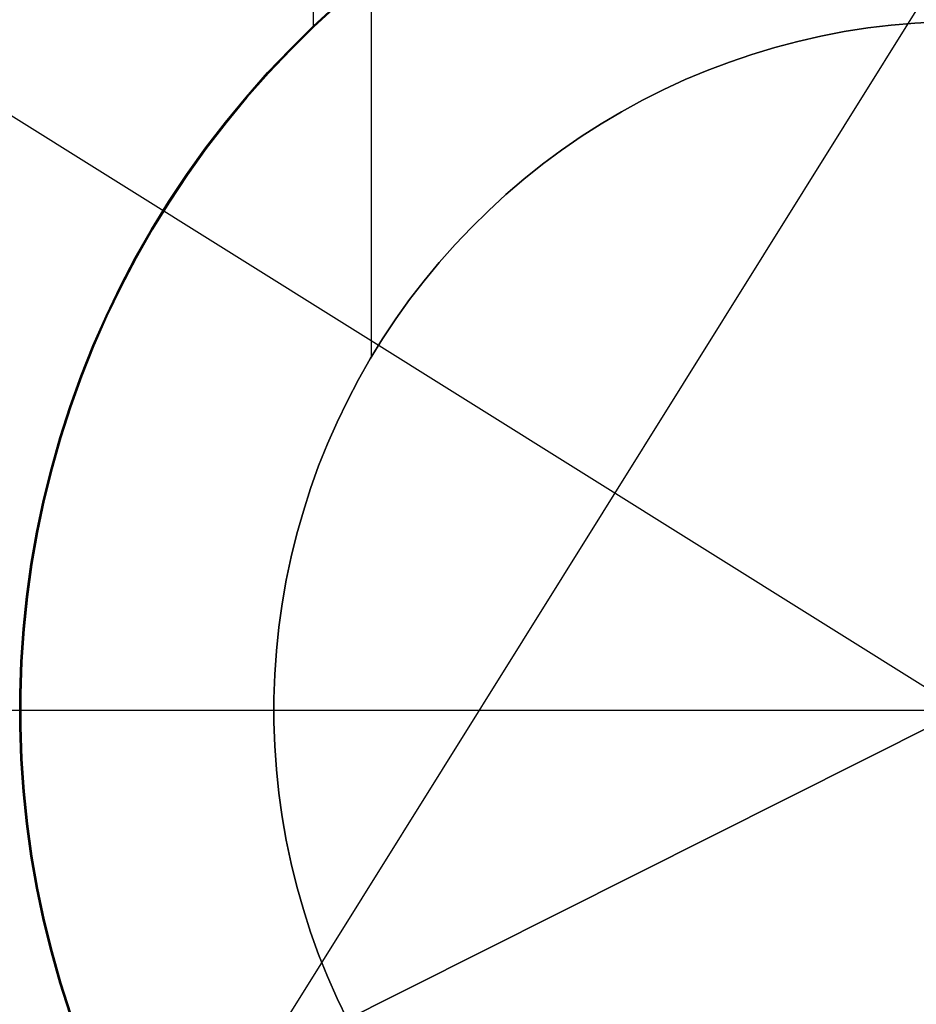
# Model space of a CAD drawing. Header units: millimetres. Extents: x 6038 to 7358, y -8545 to -7225.
# Tile 122 of 256: x 6680 to 6697, y -7890 to -7871. Entities that reach past the tile are written whole.
import ezdxf

# ---------------------------------------------------------------- set-up
doc = ezdxf.new("R2010")
doc.units = ezdxf.units.MM
doc.layers.add('color', color=7, linetype='Continuous')
doc.layers.add('luz', color=7, linetype='Continuous')

msp = doc.modelspace()

# ---------------------------------------------------------------- linework, layer by layer
at = {"color": 7, "true_color": 0xffffff}
for p, q in [((6685.828, -7863.036, 108.234), (6685.828, -7871.539, 108.234)), ((6686.943, -7864.968, 144.2), (6686.943, -7877.876, 144.2)), ((6685.827, -7871.513, 51.1), (6686.289, -7871.09, 51.1)), ((6686.289, -7871.09, 43.5), (6685.827, -7871.513, 43.5)), ((6686.289, -7871.09, 47.3), (6685.827, -7871.513, 47.3)), ((6685.827, -7871.513, 51.1), (6686.289, -7871.09, 51.1)), ((6685.84, -7871.527, 108.234), (6686.301, -7871.104, 108.234)), ((6686.301, -7871.104, 105.1), (6685.84, -7871.527, 105.1)), ((6685.84, -7871.527, 108.234), (6686.301, -7871.104, 108.234)), ((6686.301, -7871.104, 106.667), (6685.84, -7871.527, 106.667)), ((6686.301, -7871.104, 105.1), (6685.84, -7871.527, 105.1)), ((6696.947, -7871.492, 199.6), (6697.402, -7871.452, 199.6)), ((6697.402, -7871.452, 144.2), (6696.947, -7871.492, 144.2)), ((6696.947, -7871.492, 199.6), (6697.402, -7871.452, 199.6)), ((6697.402, -7871.452, 171.9), (6696.947, -7871.492, 171.9)), ((6697.402, -7871.452, 144.2), (6696.947, -7871.492, 144.2)), ((6697.402, -7871.452, 199.6), (6697.859, -7871.428, 199.6)), ((6697.859, -7871.428, 144.2), (6697.402, -7871.452, 144.2)), ((6697.402, -7871.452, 199.6), (6697.859, -7871.428, 199.6)), ((6697.859, -7871.428, 171.9), (6697.402, -7871.452, 171.9)), ((6697.859, -7871.428, 144.2), (6697.402, -7871.452, 144.2)), ((6685.381, -7871.952, 51.1), (6685.827, -7871.513, 51.1)), ((6685.827, -7871.513, 43.5), (6685.381, -7871.952, 43.5)), ((6685.827, -7871.513, 47.3), (6685.381, -7871.952, 47.3)), ((6685.381, -7871.952, 51.1), (6685.827, -7871.513, 51.1)), ((6685.394, -7871.966, 108.234), (6685.84, -7871.527, 108.234)), ((6685.84, -7871.527, 105.1), (6685.394, -7871.966, 105.1)), ((6685.394, -7871.966, 108.234), (6685.84, -7871.527, 108.234)), ((6685.84, -7871.527, 106.667), (6685.394, -7871.966, 106.667)), ((6685.84, -7871.527, 105.1), (6685.394, -7871.966, 105.1)), ((6695.592, -7871.704, 199.6), (6696.041, -7871.617, 199.6)), ((6696.041, -7871.617, 144.2), (6695.592, -7871.704, 144.2)), ((6695.592, -7871.704, 199.6), (6696.041, -7871.617, 199.6)), ((6696.041, -7871.617, 171.9), (6695.592, -7871.704, 171.9)), ((6696.041, -7871.617, 144.2), (6695.592, -7871.704, 144.2)), ((6696.041, -7871.617, 199.6), (6696.493, -7871.547, 199.6)), ((6696.493, -7871.547, 144.2), (6696.041, -7871.617, 144.2)), ((6696.041, -7871.617, 199.6), (6696.493, -7871.547, 199.6)), ((6696.493, -7871.547, 171.9), (6696.041, -7871.617, 171.9)), ((6696.493, -7871.547, 144.2), (6696.041, -7871.617, 144.2)), ((6696.493, -7871.547, 199.6), (6696.947, -7871.492, 199.6)), ((6696.947, -7871.492, 144.2), (6696.493, -7871.547, 144.2)), ((6696.493, -7871.547, 199.6), (6696.947, -7871.492, 199.6)), ((6696.947, -7871.492, 171.9), (6696.493, -7871.547, 171.9)), ((6696.947, -7871.492, 144.2), (6696.493, -7871.547, 144.2)), ((6694.704, -7871.923, 199.6), (6695.146, -7871.805, 199.6)), ((6695.146, -7871.805, 144.2), (6694.704, -7871.923, 144.2)), ((6694.704, -7871.923, 199.6), (6695.146, -7871.805, 199.6)), ((6695.146, -7871.805, 171.9), (6694.704, -7871.923, 171.9)), ((6695.146, -7871.805, 144.2), (6694.704, -7871.923, 144.2)), ((6695.146, -7871.805, 199.6), (6695.592, -7871.704, 199.6)), ((6695.592, -7871.704, 144.2), (6695.146, -7871.805, 144.2)), ((6695.146, -7871.805, 199.6), (6695.592, -7871.704, 199.6)), ((6695.592, -7871.704, 171.9), (6695.146, -7871.805, 171.9)), ((6695.592, -7871.704, 144.2), (6695.146, -7871.805, 144.2)), ((6684.95, -7872.406, 51.1), (6685.381, -7871.952, 51.1)), ((6685.381, -7871.952, 43.5), (6684.95, -7872.406, 43.5)), ((6685.381, -7871.952, 47.3), (6684.95, -7872.406, 47.3)), ((6684.95, -7872.406, 51.1), (6685.381, -7871.952, 51.1)), ((6684.964, -7872.419, 108.234), (6685.394, -7871.966, 108.234)), ((6685.394, -7871.966, 105.1), (6684.964, -7872.419, 105.1)), ((6684.964, -7872.419, 108.234), (6685.394, -7871.966, 108.234)), ((6685.394, -7871.966, 106.667), (6684.964, -7872.419, 106.667)), ((6685.394, -7871.966, 105.1), (6684.964, -7872.419, 105.1)), ((6693.834, -7872.202, 199.6), (6694.267, -7872.055, 199.6)), ((6694.267, -7872.055, 144.2), (6693.834, -7872.202, 144.2)), ((6693.834, -7872.202, 199.6), (6694.267, -7872.055, 199.6)), ((6694.267, -7872.055, 171.9), (6693.834, -7872.202, 171.9)), ((6694.267, -7872.055, 144.2), (6693.834, -7872.202, 144.2)), ((6694.267, -7872.055, 199.6), (6694.704, -7871.923, 199.6)), ((6694.704, -7871.923, 144.2), (6694.267, -7872.055, 144.2)), ((6694.267, -7872.055, 199.6), (6694.704, -7871.923, 199.6)), ((6694.704, -7871.923, 171.9), (6694.267, -7872.055, 171.9)), ((6694.704, -7871.923, 144.2), (6694.267, -7872.055, 144.2)), ((6693.406, -7872.364, 199.6), (6693.834, -7872.202, 199.6)), ((6693.834, -7872.202, 144.2), (6693.406, -7872.364, 144.2)), ((6693.406, -7872.364, 199.6), (6693.834, -7872.202, 199.6)), ((6693.834, -7872.202, 171.9), (6693.406, -7872.364, 171.9)), ((6693.834, -7872.202, 144.2), (6693.406, -7872.364, 144.2)), ((6684.534, -7872.875, 51.1), (6684.95, -7872.406, 51.1)), ((6684.95, -7872.406, 43.5), (6684.534, -7872.875, 43.5)), ((6684.95, -7872.406, 47.3), (6684.534, -7872.875, 47.3)), ((6684.534, -7872.875, 51.1), (6684.95, -7872.406, 51.1)), ((6684.549, -7872.887, 108.234), (6684.964, -7872.419, 108.234)), ((6684.964, -7872.419, 105.1), (6684.549, -7872.887, 105.1)), ((6684.549, -7872.887, 108.234), (6684.964, -7872.419, 108.234)), ((6684.964, -7872.419, 106.667), (6684.549, -7872.887, 106.667)), ((6684.964, -7872.419, 105.1), (6684.549, -7872.887, 105.1)), ((6692.984, -7872.541, 199.6), (6693.406, -7872.364, 199.6)), ((6693.406, -7872.364, 144.2), (6692.984, -7872.541, 144.2)), ((6692.984, -7872.541, 199.6), (6693.406, -7872.364, 199.6)), ((6693.406, -7872.364, 171.9), (6692.984, -7872.541, 171.9)), ((6693.406, -7872.364, 144.2), (6692.984, -7872.541, 144.2)), ((6692.569, -7872.732, 199.6), (6692.984, -7872.541, 199.6)), ((6692.984, -7872.541, 144.2), (6692.569, -7872.732, 144.2)), ((6692.569, -7872.732, 199.6), (6692.984, -7872.541, 199.6)), ((6692.984, -7872.541, 171.9), (6692.569, -7872.732, 171.9)), ((6692.984, -7872.541, 144.2), (6692.569, -7872.732, 144.2)), ((6692.161, -7872.938, 199.6), (6692.569, -7872.732, 199.6)), ((6692.569, -7872.732, 144.2), (6692.161, -7872.938, 144.2)), ((6692.161, -7872.938, 199.6), (6692.569, -7872.732, 199.6)), ((6692.569, -7872.732, 171.9), (6692.161, -7872.938, 171.9)), ((6692.569, -7872.732, 144.2), (6692.161, -7872.938, 144.2)), ((6684.136, -7873.358, 51.1), (6684.534, -7872.875, 51.1)), ((6684.534, -7872.875, 43.5), (6684.136, -7873.358, 43.5)), ((6684.534, -7872.875, 47.3), (6684.136, -7873.358, 47.3)), ((6684.136, -7873.358, 51.1), (6684.534, -7872.875, 51.1)), ((6684.151, -7873.37, 108.234), (6684.549, -7872.887, 108.234)), ((6684.549, -7872.887, 105.1), (6684.151, -7873.37, 105.1)), ((6684.151, -7873.37, 108.234), (6684.549, -7872.887, 108.234)), ((6684.549, -7872.887, 106.667), (6684.151, -7873.37, 106.667)), ((6684.549, -7872.887, 105.1), (6684.151, -7873.37, 105.1)), ((6691.759, -7873.157, 199.6), (6692.161, -7872.938, 199.6)), ((6692.161, -7872.938, 144.2), (6691.759, -7873.157, 144.2)), ((6691.759, -7873.157, 199.6), (6692.161, -7872.938, 199.6)), ((6692.161, -7872.938, 171.9), (6691.759, -7873.157, 171.9)), ((6692.161, -7872.938, 144.2), (6691.759, -7873.157, 144.2)), ((6691.366, -7873.39, 199.6), (6691.759, -7873.157, 199.6)), ((6691.759, -7873.157, 144.2), (6691.366, -7873.39, 144.2)), ((6691.366, -7873.39, 199.6), (6691.759, -7873.157, 199.6)), ((6691.759, -7873.157, 171.9), (6691.366, -7873.39, 171.9)), ((6691.759, -7873.157, 144.2), (6691.366, -7873.39, 144.2)), ((6683.754, -7873.854, 51.1), (6684.136, -7873.358, 51.1)), ((6684.136, -7873.358, 43.5), (6683.754, -7873.854, 43.5)), ((6684.136, -7873.358, 47.3), (6683.754, -7873.854, 47.3)), ((6683.754, -7873.854, 51.1), (6684.136, -7873.358, 51.1)), ((6683.769, -7873.865, 108.234), (6684.151, -7873.37, 108.234)), ((6684.151, -7873.37, 105.1), (6683.769, -7873.865, 105.1)), ((6683.769, -7873.865, 108.234), (6684.151, -7873.37, 108.234)), ((6684.151, -7873.37, 106.667), (6683.769, -7873.865, 106.667)), ((6684.151, -7873.37, 105.1), (6683.769, -7873.865, 105.1)), ((6690.981, -7873.637, 199.6), (6691.366, -7873.39, 199.6)), ((6691.366, -7873.39, 144.2), (6690.981, -7873.637, 144.2)), ((6690.981, -7873.637, 199.6), (6691.366, -7873.39, 199.6)), ((6691.366, -7873.39, 171.9), (6690.981, -7873.637, 171.9)), ((6691.366, -7873.39, 144.2), (6690.981, -7873.637, 144.2)), ((6690.605, -7873.897, 199.6), (6690.981, -7873.637, 199.6)), ((6690.981, -7873.637, 144.2), (6690.605, -7873.897, 144.2)), ((6690.605, -7873.897, 199.6), (6690.981, -7873.637, 199.6)), ((6690.981, -7873.637, 171.9), (6690.605, -7873.897, 171.9)), ((6690.981, -7873.637, 144.2), (6690.605, -7873.897, 144.2)), ((6683.389, -7874.363, 51.1), (6683.754, -7873.854, 51.1)), ((6683.754, -7873.854, 43.5), (6683.389, -7874.363, 43.5)), ((6683.754, -7873.854, 47.3), (6683.389, -7874.363, 47.3)), ((6683.389, -7874.363, 51.1), (6683.754, -7873.854, 51.1)), ((6683.405, -7874.374, 108.234), (6683.769, -7873.865, 108.234)), ((6683.769, -7873.865, 105.1), (6683.405, -7874.374, 105.1)), ((6683.405, -7874.374, 108.234), (6683.769, -7873.865, 108.234)), ((6683.769, -7873.865, 106.667), (6683.405, -7874.374, 106.667)), ((6683.769, -7873.865, 105.1), (6683.405, -7874.374, 105.1)), ((6690.238, -7874.169, 199.6), (6690.605, -7873.897, 199.6)), ((6690.605, -7873.897, 144.2), (6690.238, -7874.169, 144.2)), ((6690.238, -7874.169, 199.6), (6690.605, -7873.897, 199.6)), ((6690.605, -7873.897, 171.9), (6690.238, -7874.169, 171.9)), ((6690.605, -7873.897, 144.2), (6690.238, -7874.169, 144.2)), ((6689.88, -7874.455, 199.6), (6690.238, -7874.169, 199.6)), ((6690.238, -7874.169, 144.2), (6689.88, -7874.455, 144.2)), ((6689.88, -7874.455, 199.6), (6690.238, -7874.169, 199.6)), ((6690.238, -7874.169, 171.9), (6689.88, -7874.455, 171.9)), ((6690.238, -7874.169, 144.2), (6689.88, -7874.455, 144.2)), ((6683.042, -7874.884, 51.1), (6683.389, -7874.363, 51.1)), ((6683.389, -7874.363, 43.5), (6683.042, -7874.884, 43.5)), ((6683.389, -7874.363, 47.3), (6683.042, -7874.884, 47.3)), ((6683.042, -7874.884, 51.1), (6683.389, -7874.363, 51.1)), ((6683.059, -7874.895, 108.234), (6683.405, -7874.374, 108.234)), ((6683.405, -7874.374, 105.1), (6683.059, -7874.895, 105.1)), ((6683.059, -7874.895, 108.234), (6683.405, -7874.374, 108.234)), ((6683.405, -7874.374, 106.667), (6683.059, -7874.895, 106.667)), ((6683.405, -7874.374, 105.1), (6683.059, -7874.895, 105.1)), ((6689.533, -7874.752, 199.6), (6689.88, -7874.455, 199.6)), ((6689.88, -7874.455, 144.2), (6689.533, -7874.752, 144.2)), ((6689.533, -7874.752, 199.6), (6689.88, -7874.455, 199.6)), ((6689.88, -7874.455, 171.9), (6689.533, -7874.752, 171.9)), ((6689.88, -7874.455, 144.2), (6689.533, -7874.752, 144.2)), ((6682.714, -7875.417, 51.1), (6683.042, -7874.884, 51.1)), ((6683.042, -7874.884, 43.5), (6682.714, -7875.417, 43.5)), ((6683.042, -7874.884, 47.3), (6682.714, -7875.417, 47.3)), ((6682.714, -7875.417, 51.1), (6683.042, -7874.884, 51.1)), ((6682.73, -7875.427, 108.234), (6683.059, -7874.895, 108.234)), ((6683.059, -7874.895, 105.1), (6682.73, -7875.427, 105.1)), ((6682.73, -7875.427, 108.234), (6683.059, -7874.895, 108.234)), ((6683.059, -7874.895, 106.667), (6682.73, -7875.427, 106.667)), ((6683.059, -7874.895, 105.1), (6682.73, -7875.427, 105.1)), ((6689.196, -7875.061, 199.6), (6689.533, -7874.752, 199.6)), ((6689.533, -7874.752, 144.2), (6689.196, -7875.061, 144.2)), ((6689.196, -7875.061, 199.6), (6689.533, -7874.752, 199.6)), ((6689.533, -7874.752, 171.9), (6689.196, -7875.061, 171.9)), ((6689.533, -7874.752, 144.2), (6689.196, -7875.061, 144.2)), ((6688.87, -7875.381, 199.6), (6689.196, -7875.061, 199.6)), ((6689.196, -7875.061, 144.2), (6688.87, -7875.381, 144.2)), ((6688.87, -7875.381, 199.6), (6689.196, -7875.061, 199.6)), ((6689.196, -7875.061, 171.9), (6688.87, -7875.381, 171.9)), ((6689.196, -7875.061, 144.2), (6688.87, -7875.381, 144.2)), ((6682.404, -7875.961, 51.1), (6682.714, -7875.417, 51.1)), ((6682.714, -7875.417, 43.5), (6682.404, -7875.961, 43.5)), ((6682.714, -7875.417, 47.3), (6682.404, -7875.961, 47.3)), ((6682.404, -7875.961, 51.1), (6682.714, -7875.417, 51.1)), ((6682.421, -7875.971, 108.234), (6682.73, -7875.427, 108.234)), ((6682.73, -7875.427, 105.1), (6682.421, -7875.971, 105.1)), ((6682.421, -7875.971, 108.234), (6682.73, -7875.427, 108.234)), ((6682.73, -7875.427, 106.667), (6682.421, -7875.971, 106.667)), ((6682.73, -7875.427, 105.1), (6682.421, -7875.971, 105.1)), ((6688.555, -7875.713, 199.6), (6688.87, -7875.381, 199.6)), ((6688.87, -7875.381, 144.2), (6688.555, -7875.713, 144.2)), ((6688.555, -7875.713, 199.6), (6688.87, -7875.381, 199.6)), ((6688.87, -7875.381, 171.9), (6688.555, -7875.713, 171.9)), ((6688.87, -7875.381, 144.2), (6688.555, -7875.713, 144.2)), ((6688.251, -7876.055, 199.6), (6688.555, -7875.713, 199.6)), ((6688.555, -7875.713, 144.2), (6688.251, -7876.055, 144.2)), ((6688.251, -7876.055, 199.6), (6688.555, -7875.713, 199.6)), ((6688.555, -7875.713, 171.9), (6688.251, -7876.055, 171.9)), ((6688.555, -7875.713, 144.2), (6688.251, -7876.055, 144.2)), ((6682.113, -7876.516, 51.1), (6682.404, -7875.961, 51.1)), ((6682.404, -7875.961, 43.5), (6682.113, -7876.516, 43.5)), ((6682.404, -7875.961, 47.3), (6682.113, -7876.516, 47.3)), ((6682.113, -7876.516, 51.1), (6682.404, -7875.961, 51.1)), ((6682.13, -7876.524, 108.234), (6682.421, -7875.971, 108.234)), ((6682.421, -7875.971, 105.1), (6682.13, -7876.524, 105.1)), ((6682.13, -7876.524, 108.234), (6682.421, -7875.971, 108.234)), ((6682.421, -7875.971, 106.667), (6682.13, -7876.524, 106.667)), ((6682.421, -7875.971, 105.1), (6682.13, -7876.524, 105.1)), ((6687.96, -7876.408, 199.6), (6688.251, -7876.055, 199.6)), ((6688.251, -7876.055, 144.2), (6687.96, -7876.408, 144.2)), ((6687.96, -7876.408, 199.6), (6688.251, -7876.055, 199.6)), ((6688.251, -7876.055, 171.9), (6687.96, -7876.408, 171.9)), ((6688.251, -7876.055, 144.2), (6687.96, -7876.408, 144.2)), ((6687.681, -7876.77, 199.6), (6687.96, -7876.408, 199.6)), ((6687.96, -7876.408, 144.2), (6687.681, -7876.77, 144.2)), ((6687.681, -7876.77, 199.6), (6687.96, -7876.408, 199.6)), ((6687.96, -7876.408, 171.9), (6687.681, -7876.77, 171.9)), ((6687.96, -7876.408, 144.2), (6687.681, -7876.77, 144.2)), ((6681.841, -7877.08, 51.1), (6682.113, -7876.516, 51.1)), ((6682.113, -7876.516, 43.5), (6681.841, -7877.08, 43.5)), ((6682.113, -7876.516, 47.3), (6681.841, -7877.08, 47.3)), ((6681.841, -7877.08, 51.1), (6682.113, -7876.516, 51.1)), ((6681.859, -7877.088, 108.234), (6682.13, -7876.524, 108.234)), ((6682.13, -7876.524, 105.1), (6681.859, -7877.088, 105.1)), ((6681.859, -7877.088, 108.234), (6682.13, -7876.524, 108.234)), ((6682.13, -7876.524, 106.667), (6681.859, -7877.088, 106.667)), ((6682.13, -7876.524, 105.1), (6681.859, -7877.088, 105.1)), ((6687.415, -7877.142, 199.6), (6687.681, -7876.77, 199.6)), ((6687.681, -7876.77, 144.2), (6687.415, -7877.142, 144.2)), ((6687.415, -7877.142, 199.6), (6687.681, -7876.77, 199.6)), ((6687.681, -7876.77, 171.9), (6687.415, -7877.142, 171.9)), ((6687.681, -7876.77, 144.2), (6687.415, -7877.142, 144.2)), ((6681.589, -7877.653, 51.1), (6681.841, -7877.08, 51.1)), ((6681.841, -7877.08, 43.5), (6681.589, -7877.653, 43.5)), ((6681.841, -7877.08, 47.3), (6681.589, -7877.653, 47.3)), ((6681.589, -7877.653, 51.1), (6681.841, -7877.08, 51.1)), ((6681.607, -7877.661, 108.234), (6681.859, -7877.088, 108.234)), ((6681.859, -7877.088, 105.1), (6681.607, -7877.661, 105.1)), ((6681.607, -7877.661, 108.234), (6681.859, -7877.088, 108.234)), ((6681.859, -7877.088, 106.667), (6681.607, -7877.661, 106.667)), ((6681.859, -7877.088, 105.1), (6681.607, -7877.661, 105.1)), ((6687.162, -7877.523, 199.6), (6687.415, -7877.142, 199.6)), ((6687.415, -7877.142, 144.2), (6687.162, -7877.523, 144.2)), ((6687.162, -7877.523, 199.6), (6687.415, -7877.142, 199.6)), ((6687.415, -7877.142, 171.9), (6687.162, -7877.523, 171.9)), ((6687.415, -7877.142, 144.2), (6687.162, -7877.523, 144.2)), ((6686.922, -7877.912, 199.6), (6687.162, -7877.523, 199.6)), ((6687.162, -7877.523, 144.2), (6686.922, -7877.912, 144.2)), ((6686.922, -7877.912, 199.6), (6687.162, -7877.523, 199.6)), ((6687.162, -7877.523, 171.9), (6686.922, -7877.912, 171.9)), ((6687.162, -7877.523, 144.2), (6686.922, -7877.912, 144.2)), ((6681.357, -7878.235, 51.1), (6681.589, -7877.653, 51.1)), ((6681.589, -7877.653, 43.5), (6681.357, -7878.235, 43.5)), ((6681.589, -7877.653, 47.3), (6681.357, -7878.235, 47.3)), ((6681.357, -7878.235, 51.1), (6681.589, -7877.653, 51.1)), ((6681.375, -7878.242, 108.234), (6681.607, -7877.661, 108.234)), ((6681.607, -7877.661, 105.1), (6681.375, -7878.242, 105.1)), ((6681.375, -7878.242, 108.234), (6681.607, -7877.661, 108.234)), ((6681.607, -7877.661, 106.667), (6681.375, -7878.242, 106.667)), ((6681.607, -7877.661, 105.1), (6681.375, -7878.242, 105.1)), ((6686.696, -7878.309, 199.6), (6686.922, -7877.912, 199.6)), ((6686.922, -7877.912, 144.2), (6686.696, -7878.309, 144.2)), ((6686.696, -7878.309, 199.6), (6686.922, -7877.912, 199.6)), ((6686.922, -7877.912, 171.9), (6686.696, -7878.309, 171.9)), ((6686.922, -7877.912, 144.2), (6686.696, -7878.309, 144.2)), ((6681.145, -7878.824, 51.1), (6681.357, -7878.235, 51.1)), ((6681.357, -7878.235, 43.5), (6681.145, -7878.824, 43.5)), ((6681.357, -7878.235, 47.3), (6681.145, -7878.824, 47.3)), ((6681.145, -7878.824, 51.1), (6681.357, -7878.235, 51.1)), ((6681.163, -7878.83, 108.234), (6681.375, -7878.242, 108.234)), ((6681.375, -7878.242, 105.1), (6681.163, -7878.83, 105.1)), ((6681.163, -7878.83, 108.234), (6681.375, -7878.242, 108.234)), ((6681.375, -7878.242, 106.667), (6681.163, -7878.83, 106.667)), ((6681.375, -7878.242, 105.1), (6681.163, -7878.83, 105.1)), ((6686.483, -7878.714, 199.6), (6686.696, -7878.309, 199.6)), ((6686.696, -7878.309, 144.2), (6686.483, -7878.714, 144.2)), ((6686.483, -7878.714, 199.6), (6686.696, -7878.309, 199.6)), ((6686.696, -7878.309, 171.9), (6686.483, -7878.714, 171.9)), ((6686.696, -7878.309, 144.2), (6686.483, -7878.714, 144.2)), ((6680.954, -7879.42, 51.1), (6681.145, -7878.824, 51.1)), ((6681.145, -7878.824, 43.5), (6680.954, -7879.42, 43.5)), ((6681.145, -7878.824, 47.3), (6680.954, -7879.42, 47.3)), ((6680.954, -7879.42, 51.1), (6681.145, -7878.824, 51.1)), ((6680.972, -7879.426, 108.234), (6681.163, -7878.83, 108.234)), ((6681.163, -7878.83, 105.1), (6680.972, -7879.426, 105.1)), ((6680.972, -7879.426, 108.234), (6681.163, -7878.83, 108.234)), ((6681.163, -7878.83, 106.667), (6680.972, -7879.426, 106.667)), ((6681.163, -7878.83, 105.1), (6680.972, -7879.426, 105.1)), ((6686.285, -7879.126, 199.6), (6686.483, -7878.714, 199.6)), ((6686.483, -7878.714, 144.2), (6686.285, -7879.126, 144.2)), ((6686.285, -7879.126, 199.6), (6686.483, -7878.714, 199.6)), ((6686.483, -7878.714, 171.9), (6686.285, -7879.126, 171.9)), ((6686.483, -7878.714, 144.2), (6686.285, -7879.126, 144.2)), ((6686.101, -7879.545, 199.6), (6686.285, -7879.126, 199.6)), ((6686.285, -7879.126, 144.2), (6686.101, -7879.545, 144.2)), ((6686.101, -7879.545, 199.6), (6686.285, -7879.126, 199.6)), ((6686.285, -7879.126, 171.9), (6686.101, -7879.545, 171.9)), ((6686.285, -7879.126, 144.2), (6686.101, -7879.545, 144.2)), ((6680.783, -7880.022, 51.1), (6680.954, -7879.42, 51.1)), ((6680.954, -7879.42, 43.5), (6680.783, -7880.022, 43.5)), ((6680.954, -7879.42, 47.3), (6680.783, -7880.022, 47.3)), ((6680.783, -7880.022, 51.1), (6680.954, -7879.42, 51.1)), ((6680.802, -7880.027, 108.234), (6680.972, -7879.426, 108.234)), ((6680.972, -7879.426, 105.1), (6680.802, -7880.027, 105.1)), ((6680.802, -7880.027, 108.234), (6680.972, -7879.426, 108.234)), ((6680.972, -7879.426, 106.667), (6680.802, -7880.027, 106.667)), ((6680.972, -7879.426, 105.1), (6680.802, -7880.027, 105.1)), ((6685.931, -7879.969, 199.6), (6686.101, -7879.545, 199.6)), ((6686.101, -7879.545, 144.2), (6685.931, -7879.969, 144.2)), ((6685.931, -7879.969, 199.6), (6686.101, -7879.545, 199.6)), ((6686.101, -7879.545, 171.9), (6685.931, -7879.969, 171.9)), ((6686.101, -7879.545, 144.2), (6685.931, -7879.969, 144.2)), ((6685.776, -7880.4, 199.6), (6685.931, -7879.969, 199.6)), ((6685.931, -7879.969, 144.2), (6685.776, -7880.4, 144.2)), ((6685.776, -7880.4, 199.6), (6685.931, -7879.969, 199.6)), ((6685.931, -7879.969, 171.9), (6685.776, -7880.4, 171.9)), ((6685.931, -7879.969, 144.2), (6685.776, -7880.4, 144.2)), ((6680.633, -7880.63, 51.1), (6680.783, -7880.022, 51.1)), ((6680.783, -7880.022, 43.5), (6680.633, -7880.63, 43.5)), ((6680.783, -7880.022, 47.3), (6680.633, -7880.63, 47.3)), ((6680.633, -7880.63, 51.1), (6680.783, -7880.022, 51.1)), ((6680.652, -7880.635, 108.234), (6680.802, -7880.027, 108.234)), ((6680.802, -7880.027, 105.1), (6680.652, -7880.635, 105.1)), ((6680.652, -7880.635, 108.234), (6680.802, -7880.027, 108.234)), ((6680.802, -7880.027, 106.667), (6680.652, -7880.635, 106.667)), ((6680.802, -7880.027, 105.1), (6680.652, -7880.635, 105.1)), ((6685.637, -7880.835, 199.6), (6685.776, -7880.4, 199.6)), ((6685.776, -7880.4, 144.2), (6685.637, -7880.835, 144.2)), ((6685.637, -7880.835, 199.6), (6685.776, -7880.4, 199.6)), ((6685.776, -7880.4, 171.9), (6685.637, -7880.835, 171.9)), ((6685.776, -7880.4, 144.2), (6685.637, -7880.835, 144.2)), ((6680.504, -7881.243, 51.1), (6680.633, -7880.63, 51.1)), ((6680.633, -7880.63, 43.5), (6680.504, -7881.243, 43.5)), ((6680.633, -7880.63, 47.3), (6680.504, -7881.243, 47.3)), ((6680.504, -7881.243, 51.1), (6680.633, -7880.63, 51.1)), ((6680.523, -7881.247, 108.234), (6680.652, -7880.635, 108.234)), ((6680.652, -7880.635, 105.1), (6680.523, -7881.247, 105.1)), ((6680.523, -7881.247, 108.234), (6680.652, -7880.635, 108.234)), ((6680.652, -7880.635, 106.667), (6680.523, -7881.247, 106.667)), ((6680.652, -7880.635, 105.1), (6680.523, -7881.247, 105.1)), ((6685.512, -7881.275, 199.6), (6685.637, -7880.835, 199.6)), ((6685.637, -7880.835, 144.2), (6685.512, -7881.275, 144.2)), ((6685.512, -7881.275, 199.6), (6685.637, -7880.835, 199.6)), ((6685.637, -7880.835, 171.9), (6685.512, -7881.275, 171.9)), ((6685.637, -7880.835, 144.2), (6685.512, -7881.275, 144.2)), ((6680.397, -7881.86, 51.1), (6680.504, -7881.243, 51.1)), ((6680.504, -7881.243, 43.5), (6680.397, -7881.86, 43.5)), ((6680.504, -7881.243, 47.3), (6680.397, -7881.86, 47.3)), ((6680.397, -7881.86, 51.1), (6680.504, -7881.243, 51.1)), ((6680.416, -7881.863, 108.234), (6680.523, -7881.247, 108.234)), ((6680.523, -7881.247, 105.1), (6680.416, -7881.863, 105.1)), ((6680.416, -7881.863, 108.234), (6680.523, -7881.247, 108.234)), ((6680.523, -7881.247, 106.667), (6680.416, -7881.863, 106.667)), ((6680.523, -7881.247, 105.1), (6680.416, -7881.863, 105.1)), ((6685.403, -7881.719, 199.6), (6685.512, -7881.275, 199.6)), ((6685.512, -7881.275, 144.2), (6685.403, -7881.719, 144.2)), ((6685.403, -7881.719, 199.6), (6685.512, -7881.275, 199.6)), ((6685.512, -7881.275, 171.9), (6685.403, -7881.719, 171.9)), ((6685.512, -7881.275, 144.2), (6685.403, -7881.719, 144.2)), ((6680.311, -7882.48, 51.1), (6680.397, -7881.86, 51.1)), ((6680.397, -7881.86, 43.5), (6680.311, -7882.48, 43.5)), ((6680.397, -7881.86, 47.3), (6680.311, -7882.48, 47.3)), ((6680.311, -7882.48, 51.1), (6680.397, -7881.86, 51.1)), ((6680.33, -7882.483, 108.234), (6680.416, -7881.863, 108.234)), ((6680.416, -7881.863, 105.1), (6680.33, -7882.483, 105.1)), ((6680.33, -7882.483, 108.234), (6680.416, -7881.863, 108.234)), ((6680.416, -7881.863, 106.667), (6680.33, -7882.483, 106.667)), ((6680.416, -7881.863, 105.1), (6680.33, -7882.483, 105.1)), ((6685.308, -7882.167, 199.6), (6685.403, -7881.719, 199.6)), ((6685.403, -7881.719, 144.2), (6685.308, -7882.167, 144.2)), ((6685.308, -7882.167, 199.6), (6685.403, -7881.719, 199.6)), ((6685.403, -7881.719, 171.9), (6685.308, -7882.167, 171.9)), ((6685.403, -7881.719, 144.2), (6685.308, -7882.167, 144.2)), ((6685.23, -7882.617, 199.6), (6685.308, -7882.167, 199.6)), ((6685.308, -7882.167, 144.2), (6685.23, -7882.617, 144.2)), ((6685.23, -7882.617, 199.6), (6685.308, -7882.167, 199.6)), ((6685.308, -7882.167, 171.9), (6685.23, -7882.617, 171.9)), ((6685.308, -7882.167, 144.2), (6685.23, -7882.617, 144.2)), ((6680.246, -7883.103, 51.1), (6680.311, -7882.48, 51.1)), ((6680.311, -7882.48, 43.5), (6680.246, -7883.103, 43.5)), ((6680.311, -7882.48, 47.3), (6680.246, -7883.103, 47.3)), ((6680.246, -7883.103, 51.1), (6680.311, -7882.48, 51.1)), ((6680.265, -7883.105, 108.234), (6680.33, -7882.483, 108.234)), ((6680.33, -7882.483, 105.1), (6680.265, -7883.105, 105.1)), ((6680.265, -7883.105, 108.234), (6680.33, -7882.483, 108.234)), ((6680.33, -7882.483, 106.667), (6680.265, -7883.105, 106.667)), ((6680.33, -7882.483, 105.1), (6680.265, -7883.105, 105.1)), ((6685.167, -7883.07, 199.6), (6685.23, -7882.617, 199.6)), ((6685.23, -7882.617, 144.2), (6685.167, -7883.07, 144.2)), ((6685.167, -7883.07, 199.6), (6685.23, -7882.617, 199.6)), ((6685.23, -7882.617, 171.9), (6685.167, -7883.07, 171.9)), ((6685.23, -7882.617, 144.2), (6685.167, -7883.07, 144.2)), ((6680.203, -7883.728, 51.1), (6680.246, -7883.103, 51.1)), ((6680.246, -7883.103, 43.5), (6680.203, -7883.728, 43.5)), ((6680.246, -7883.103, 47.3), (6680.203, -7883.728, 47.3)), ((6680.203, -7883.728, 51.1), (6680.246, -7883.103, 51.1)), ((6680.222, -7883.729, 108.234), (6680.265, -7883.105, 108.234)), ((6680.265, -7883.105, 105.1), (6680.222, -7883.729, 105.1)), ((6680.222, -7883.729, 108.234), (6680.265, -7883.105, 108.234)), ((6680.265, -7883.105, 106.667), (6680.222, -7883.729, 106.667)), ((6680.265, -7883.105, 105.1), (6680.222, -7883.729, 105.1)), ((6685.12, -7883.525, 199.6), (6685.167, -7883.07, 199.6)), ((6685.167, -7883.07, 144.2), (6685.12, -7883.525, 144.2)), ((6685.12, -7883.525, 199.6), (6685.167, -7883.07, 199.6)), ((6685.167, -7883.07, 171.9), (6685.12, -7883.525, 171.9)), ((6685.167, -7883.07, 144.2), (6685.12, -7883.525, 144.2)), ((6685.088, -7883.981, 199.6), (6685.12, -7883.525, 199.6)), ((6685.12, -7883.525, 144.2), (6685.088, -7883.981, 144.2)), ((6685.088, -7883.981, 199.6), (6685.12, -7883.525, 199.6)), ((6685.12, -7883.525, 171.9), (6685.088, -7883.981, 171.9)), ((6685.12, -7883.525, 144.2), (6685.088, -7883.981, 144.2)), ((6680.181, -7884.353, 51.1), (6680.203, -7883.728, 51.1)), ((6680.203, -7883.728, 43.5), (6680.181, -7884.353, 43.5)), ((6680.203, -7883.728, 47.3), (6680.181, -7884.353, 47.3)), ((6680.181, -7884.353, 51.1), (6680.203, -7883.728, 51.1)), ((6680.2, -7884.354, 108.234), (6680.222, -7883.729, 108.234)), ((6680.222, -7883.729, 105.1), (6680.2, -7884.354, 105.1)), ((6680.2, -7884.354, 108.234), (6680.222, -7883.729, 108.234)), ((6680.222, -7883.729, 106.667), (6680.2, -7884.354, 106.667)), ((6680.222, -7883.729, 105.1), (6680.2, -7884.354, 105.1)), ((6685.072, -7884.438, 199.6), (6685.088, -7883.981, 199.6)), ((6685.088, -7883.981, 144.2), (6685.072, -7884.438, 144.2)), ((6685.072, -7884.438, 199.6), (6685.088, -7883.981, 199.6)), ((6685.088, -7883.981, 171.9), (6685.072, -7884.438, 171.9)), ((6685.088, -7883.981, 144.2), (6685.072, -7884.438, 144.2)), ((6680.181, -7884.98, 51.1), (6680.181, -7884.353, 51.1)), ((6680.181, -7884.353, 43.5), (6680.181, -7884.98, 43.5)), ((6680.181, -7884.353, 47.3), (6680.181, -7884.98, 47.3)), ((6680.181, -7884.98, 51.1), (6680.181, -7884.353, 51.1)), ((6680.2, -7884.979, 108.234), (6680.2, -7884.354, 108.234)), ((6680.2, -7884.354, 105.1), (6680.2, -7884.979, 105.1)), ((6680.2, -7884.979, 108.234), (6680.2, -7884.354, 108.234)), ((6680.2, -7884.354, 106.667), (6680.2, -7884.979, 106.667)), ((6680.2, -7884.354, 105.1), (6680.2, -7884.979, 105.1)), ((6685.072, -7884.895, 199.6), (6685.072, -7884.438, 199.6)), ((6685.072, -7884.438, 144.2), (6685.072, -7884.895, 144.2)), ((6685.072, -7884.895, 199.6), (6685.072, -7884.438, 199.6)), ((6685.072, -7884.438, 171.9), (6685.072, -7884.895, 171.9)), ((6685.072, -7884.438, 144.2), (6685.072, -7884.895, 144.2)), ((6654.498, -7884.667, 105.1), (6680.198, -7884.667, 105.1)), ((6658.316, -7884.667, 199.6), (6685.07, -7884.667, 199.6)), ((6658.442, -7884.667, 200.6), (6698.316, -7884.667, 200.6)), ((6673.34, -7884.667, 108.234), (6680.198, -7884.667, 108.234)), ((6675.57, -7884.667, 144.2), (6685.07, -7884.667, 144.2)), ((6680.198, -7884.667, 105.1), (6680.198, -7884.667, 108.234)), ((6685.07, -7884.667, 144.2), (6685.07, -7884.667, 199.6)), ((6685.088, -7885.352, 199.6), (6685.072, -7884.895, 199.6)), ((6685.072, -7884.895, 144.2), (6685.088, -7885.352, 144.2)), ((6685.088, -7885.352, 199.6), (6685.072, -7884.895, 199.6)), ((6685.072, -7884.895, 171.9), (6685.088, -7885.352, 171.9)), ((6685.072, -7884.895, 144.2), (6685.088, -7885.352, 144.2)), ((6680.203, -7885.605, 51.1), (6680.181, -7884.98, 51.1)), ((6680.181, -7884.98, 43.5), (6680.203, -7885.605, 43.5)), ((6680.181, -7884.98, 47.3), (6680.203, -7885.605, 47.3)), ((6680.203, -7885.605, 51.1), (6680.181, -7884.98, 51.1)), ((6680.222, -7885.604, 108.234), (6680.2, -7884.979, 108.234)), ((6680.2, -7884.979, 105.1), (6680.222, -7885.604, 105.1)), ((6680.222, -7885.604, 108.234), (6680.2, -7884.979, 108.234)), ((6680.2, -7884.979, 106.667), (6680.222, -7885.604, 106.667)), ((6680.2, -7884.979, 105.1), (6680.222, -7885.604, 105.1)), ((6685.12, -7885.808, 199.6), (6685.088, -7885.352, 199.6)), ((6685.088, -7885.352, 144.2), (6685.12, -7885.808, 144.2)), ((6685.12, -7885.808, 199.6), (6685.088, -7885.352, 199.6)), ((6685.088, -7885.352, 171.9), (6685.12, -7885.808, 171.9)), ((6685.088, -7885.352, 144.2), (6685.12, -7885.808, 144.2)), ((6680.246, -7886.23, 51.1), (6680.203, -7885.605, 51.1)), ((6680.203, -7885.605, 43.5), (6680.246, -7886.23, 43.5)), ((6680.203, -7885.605, 47.3), (6680.246, -7886.23, 47.3)), ((6680.246, -7886.23, 51.1), (6680.203, -7885.605, 51.1)), ((6680.265, -7886.228, 108.234), (6680.222, -7885.604, 108.234)), ((6680.222, -7885.604, 105.1), (6680.265, -7886.228, 105.1)), ((6680.265, -7886.228, 108.234), (6680.222, -7885.604, 108.234)), ((6680.222, -7885.604, 106.667), (6680.265, -7886.228, 106.667)), ((6680.222, -7885.604, 105.1), (6680.265, -7886.228, 105.1)), ((6685.167, -7886.263, 199.6), (6685.12, -7885.808, 199.6)), ((6685.12, -7885.808, 144.2), (6685.167, -7886.263, 144.2)), ((6685.167, -7886.263, 199.6), (6685.12, -7885.808, 199.6)), ((6685.12, -7885.808, 171.9), (6685.167, -7886.263, 171.9)), ((6685.12, -7885.808, 144.2), (6685.167, -7886.263, 144.2)), ((6680.311, -7886.853, 51.1), (6680.246, -7886.23, 51.1)), ((6680.246, -7886.23, 43.5), (6680.311, -7886.853, 43.5)), ((6680.246, -7886.23, 47.3), (6680.311, -7886.853, 47.3)), ((6680.311, -7886.853, 51.1), (6680.246, -7886.23, 51.1)), ((6680.33, -7886.85, 108.234), (6680.265, -7886.228, 108.234)), ((6680.265, -7886.228, 105.1), (6680.33, -7886.85, 105.1)), ((6680.33, -7886.85, 108.234), (6680.265, -7886.228, 108.234)), ((6680.265, -7886.228, 106.667), (6680.33, -7886.85, 106.667)), ((6680.265, -7886.228, 105.1), (6680.33, -7886.85, 105.1)), ((6685.23, -7886.716, 199.6), (6685.167, -7886.263, 199.6)), ((6685.167, -7886.263, 144.2), (6685.23, -7886.716, 144.2)), ((6685.23, -7886.716, 199.6), (6685.167, -7886.263, 199.6)), ((6685.167, -7886.263, 171.9), (6685.23, -7886.716, 171.9)), ((6685.167, -7886.263, 144.2), (6685.23, -7886.716, 144.2)), ((6685.308, -7887.167, 199.6), (6685.23, -7886.716, 199.6)), ((6685.23, -7886.716, 144.2), (6685.308, -7887.167, 144.2)), ((6685.308, -7887.167, 199.6), (6685.23, -7886.716, 199.6)), ((6685.23, -7886.716, 171.9), (6685.308, -7887.167, 171.9)), ((6685.23, -7886.716, 144.2), (6685.308, -7887.167, 144.2)), ((6680.397, -7887.473, 51.1), (6680.311, -7886.853, 51.1)), ((6680.311, -7886.853, 43.5), (6680.397, -7887.473, 43.5)), ((6680.311, -7886.853, 47.3), (6680.397, -7887.473, 47.3)), ((6680.397, -7887.473, 51.1), (6680.311, -7886.853, 51.1)), ((6680.416, -7887.47, 108.234), (6680.33, -7886.85, 108.234)), ((6680.33, -7886.85, 105.1), (6680.416, -7887.47, 105.1)), ((6680.416, -7887.47, 108.234), (6680.33, -7886.85, 108.234)), ((6680.33, -7886.85, 106.667), (6680.416, -7887.47, 106.667)), ((6680.33, -7886.85, 105.1), (6680.416, -7887.47, 105.1)), ((6685.403, -7887.614, 199.6), (6685.308, -7887.167, 199.6)), ((6685.308, -7887.167, 144.2), (6685.403, -7887.614, 144.2)), ((6685.403, -7887.614, 199.6), (6685.308, -7887.167, 199.6)), ((6685.308, -7887.167, 171.9), (6685.403, -7887.614, 171.9)), ((6685.308, -7887.167, 144.2), (6685.403, -7887.614, 144.2)), ((6680.504, -7888.09, 51.1), (6680.397, -7887.473, 51.1)), ((6680.397, -7887.473, 43.5), (6680.504, -7888.09, 43.5)), ((6680.397, -7887.473, 47.3), (6680.504, -7888.09, 47.3)), ((6680.504, -7888.09, 51.1), (6680.397, -7887.473, 51.1)), ((6680.523, -7888.086, 108.234), (6680.416, -7887.47, 108.234)), ((6680.416, -7887.47, 105.1), (6680.523, -7888.086, 105.1)), ((6680.523, -7888.086, 108.234), (6680.416, -7887.47, 108.234)), ((6680.416, -7887.47, 106.667), (6680.523, -7888.086, 106.667)), ((6680.416, -7887.47, 105.1), (6680.523, -7888.086, 105.1)), ((6685.512, -7888.058, 199.6), (6685.403, -7887.614, 199.6)), ((6685.403, -7887.614, 144.2), (6685.512, -7888.058, 144.2)), ((6685.512, -7888.058, 199.6), (6685.403, -7887.614, 199.6)), ((6685.403, -7887.614, 171.9), (6685.512, -7888.058, 171.9)), ((6685.403, -7887.614, 144.2), (6685.512, -7888.058, 144.2)), ((6680.633, -7888.703, 51.1), (6680.504, -7888.09, 51.1)), ((6680.504, -7888.09, 43.5), (6680.633, -7888.703, 43.5)), ((6680.504, -7888.09, 47.3), (6680.633, -7888.703, 47.3)), ((6680.633, -7888.703, 51.1), (6680.504, -7888.09, 51.1)), ((6680.652, -7888.698, 108.234), (6680.523, -7888.086, 108.234)), ((6680.523, -7888.086, 105.1), (6680.652, -7888.698, 105.1)), ((6680.652, -7888.698, 108.234), (6680.523, -7888.086, 108.234)), ((6680.523, -7888.086, 106.667), (6680.652, -7888.698, 106.667)), ((6680.523, -7888.086, 105.1), (6680.652, -7888.698, 105.1)), ((6685.637, -7888.498, 199.6), (6685.512, -7888.058, 199.6)), ((6685.512, -7888.058, 144.2), (6685.637, -7888.498, 144.2)), ((6685.637, -7888.498, 199.6), (6685.512, -7888.058, 199.6)), ((6685.512, -7888.058, 171.9), (6685.637, -7888.498, 171.9)), ((6685.512, -7888.058, 144.2), (6685.637, -7888.498, 144.2)), ((6685.776, -7888.933, 199.6), (6685.637, -7888.498, 199.6)), ((6685.637, -7888.498, 144.2), (6685.776, -7888.933, 144.2)), ((6685.776, -7888.933, 199.6), (6685.637, -7888.498, 199.6)), ((6685.637, -7888.498, 171.9), (6685.776, -7888.933, 171.9)), ((6685.637, -7888.498, 144.2), (6685.776, -7888.933, 144.2)), ((6680.783, -7889.311, 51.1), (6680.633, -7888.703, 51.1)), ((6680.633, -7888.703, 43.5), (6680.783, -7889.311, 43.5)), ((6680.633, -7888.703, 47.3), (6680.783, -7889.311, 47.3)), ((6680.783, -7889.311, 51.1), (6680.633, -7888.703, 51.1)), ((6680.802, -7889.306, 108.234), (6680.652, -7888.698, 108.234)), ((6680.652, -7888.698, 105.1), (6680.802, -7889.306, 105.1)), ((6680.802, -7889.306, 108.234), (6680.652, -7888.698, 108.234)), ((6680.652, -7888.698, 106.667), (6680.802, -7889.306, 106.667)), ((6680.652, -7888.698, 105.1), (6680.802, -7889.306, 105.1)), ((6685.931, -7889.364, 199.6), (6685.776, -7888.933, 199.6)), ((6685.776, -7888.933, 144.2), (6685.931, -7889.364, 144.2)), ((6685.931, -7889.364, 199.6), (6685.776, -7888.933, 199.6)), ((6685.776, -7888.933, 171.9), (6685.931, -7889.364, 171.9)), ((6685.776, -7888.933, 144.2), (6685.931, -7889.364, 144.2)), ((6680.954, -7889.913, 51.1), (6680.783, -7889.311, 51.1)), ((6680.783, -7889.311, 43.5), (6680.954, -7889.913, 43.5)), ((6680.783, -7889.311, 47.3), (6680.954, -7889.913, 47.3)), ((6680.954, -7889.913, 51.1), (6680.783, -7889.311, 51.1)), ((6680.972, -7889.907, 108.234), (6680.802, -7889.306, 108.234)), ((6680.802, -7889.306, 105.1), (6680.972, -7889.907, 105.1)), ((6680.972, -7889.907, 108.234), (6680.802, -7889.306, 108.234)), ((6680.802, -7889.306, 106.667), (6680.972, -7889.907, 106.667)), ((6680.802, -7889.306, 105.1), (6680.972, -7889.907, 105.1)), ((6686.101, -7889.788, 199.6), (6685.931, -7889.364, 199.6)), ((6685.931, -7889.364, 144.2), (6686.101, -7889.788, 144.2)), ((6686.101, -7889.788, 199.6), (6685.931, -7889.364, 199.6)), ((6685.931, -7889.364, 171.9), (6686.101, -7889.788, 171.9)), ((6685.931, -7889.364, 144.2), (6686.101, -7889.788, 144.2)), ((6686.285, -7890.207, 199.6), (6686.101, -7889.788, 199.6)), ((6686.101, -7889.788, 144.2), (6686.285, -7890.207, 144.2)), ((6686.285, -7890.207, 199.6), (6686.101, -7889.788, 199.6)), ((6686.101, -7889.788, 171.9), (6686.285, -7890.207, 171.9)), ((6686.101, -7889.788, 144.2), (6686.285, -7890.207, 144.2)), ((6681.145, -7890.509, 51.1), (6680.954, -7889.913, 51.1)), ((6680.954, -7889.913, 43.5), (6681.145, -7890.509, 43.5)), ((6680.954, -7889.913, 47.3), (6681.145, -7890.509, 47.3)), ((6681.145, -7890.509, 51.1), (6680.954, -7889.913, 51.1)), ((6681.163, -7890.503, 108.234), (6680.972, -7889.907, 108.234)), ((6680.972, -7889.907, 105.1), (6681.163, -7890.503, 105.1)), ((6681.163, -7890.503, 108.234), (6680.972, -7889.907, 108.234)), ((6680.972, -7889.907, 106.667), (6681.163, -7890.503, 106.667)), ((6680.972, -7889.907, 105.1), (6681.163, -7890.503, 105.1)), ((6686.483, -7890.619, 199.6), (6686.285, -7890.207, 199.6)), ((6686.285, -7890.207, 144.2), (6686.483, -7890.619, 144.2)), ((6686.483, -7890.619, 199.6), (6686.285, -7890.207, 199.6)), ((6686.285, -7890.207, 171.9), (6686.483, -7890.619, 171.9)), ((6686.285, -7890.207, 144.2), (6686.483, -7890.619, 144.2))]:
    msp.add_line(p, q, dxfattribs=at)
at = {"layer": 'color'}
msp.add_line((6625.316, -7884.667, 43.5), (6771.316, -7884.667, 43.5), dxfattribs=at)
at = {"layer": 'luz', "color": 254, "true_color": 0xcad1ee}
for p, q in [((6771.663, -7752.391, -34.05), (6611.592, -8008.584, -34.05)), ((6771.663, -7752.391, -32.55), (6611.592, -8008.584, -32.55)), ((6571.275, -7805.29, -34.05), (6825.358, -7964.043, -34.05)), ((6571.275, -7805.29, -32.55), (6825.358, -7964.043, -32.55)), ((6564.424, -7951.845, -31.05), (6832.208, -7817.488, -31.05)), ((6832.208, -7817.488, -32.55), (6564.424, -7951.845, -32.55))]:
    msp.add_line(p, q, dxfattribs=at)

doc.saveas('drawing.dxf')
